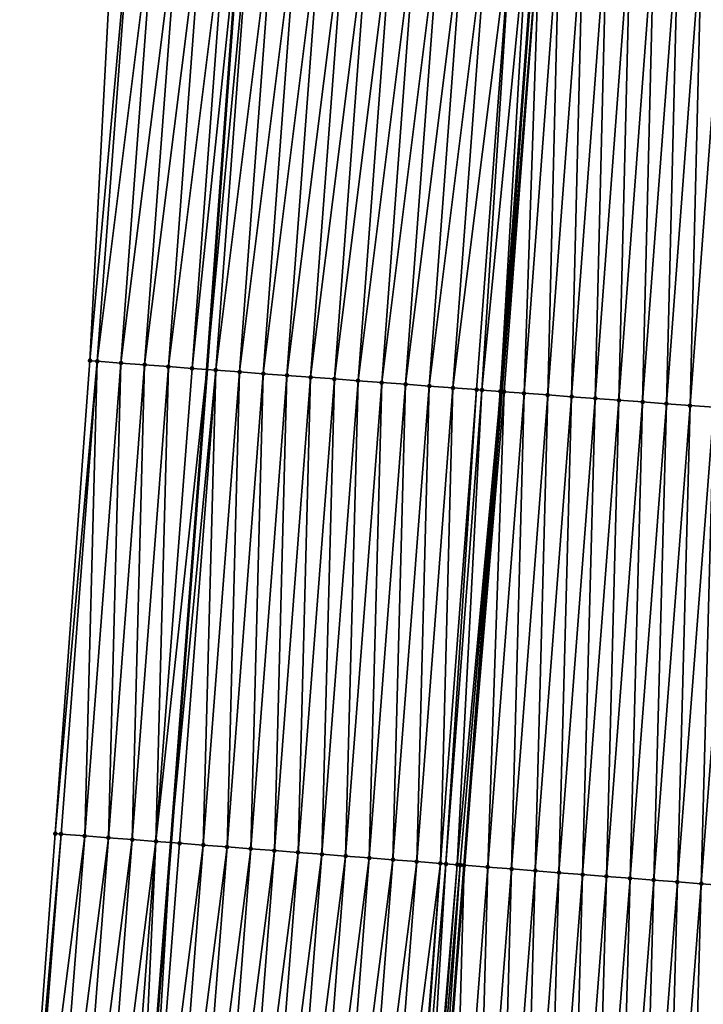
# Model space of a CAD drawing. Header units: feet. Extents: x 2017424 to 2024169, y 808042 to 818730.
# Tile 17 of 256: x 2023435 to 2023463, y 808623 to 808665. Entities that reach past the tile are written whole.
import ezdxf

# ---------------------------------------------------------------- set-up
doc = ezdxf.new("R2010")
doc.units = ezdxf.units.FT
doc.header["$MEASUREMENT"] = 0
for name, color, linetype, lineweight in [('EP_Travel Lane', 172, 'Continuous', 53), ('NB-Road Shots', 141, 'Continuous', 100), ('NB-Road X-Section', 40, 'Continuous', 13), ('STRIPING', 60, 'Continuous', 53)]:
    doc.layers.add(name, color=color, linetype=linetype, lineweight=lineweight)
doc.layers.add('I-77-MM15-17_NB-Surface-BORDER', color=7, linetype='Continuous')
doc.layers.add('I-77-MM15-17_NB-Surface-TIN', color=7, linetype='Continuous')

msp = doc.modelspace()

# ---------------------------------------------------------------- linework, layer by layer
at = {"layer": 'EP_Travel Lane'}
msp.add_polyline3d([(2023459.957172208, 808889.4735069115, 259.941320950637), (2023458.473793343, 808869.5305966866, 259.6579049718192), (2023456.9904181, 808849.587735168, 259.371221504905), (2023455.521646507, 808829.6538696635, 259.112079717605), (2023454.060587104, 808809.7086422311, 258.8766686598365), (2023452.599528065, 808789.7634197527, 258.6407456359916), (2023451.138451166, 808769.8179534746, 258.429676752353), (2023449.677386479, 808749.8726538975, 258.2016066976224), (2023448.216339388, 808729.9275945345, 257.9490549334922), (2023446.755228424, 808709.9816632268, 257.7853934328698), (2023445.294103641, 808690.0355432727, 257.6409705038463), (2023443.832980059, 808670.089439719, 257.4948683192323), (2023442.371833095, 808650.143016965, 257.3813072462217), (2023440.855885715, 808630.2396327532, 257.285352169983), (2023439.302682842, 808610.3000895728, 257.1924232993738)], dxfattribs=at)
at = {"layer": 'I-77-MM15-17_NB-Surface-BORDER', "color": 3, "linetype": 'Continuous', "lineweight": -3}
msp.add_polyline3d([(2023434.504432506, 808610.672555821, 256.9774301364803), (2023435.998182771, 808630.6167183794, 257.0609682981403), (2023437.45905511, 808650.5116325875, 257.1647907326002), (2023438.505230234, 808670.488987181, 257.2807806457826), (2023439.730883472, 808690.4528731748, 257.4048832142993), (2023441.23081618, 808710.3961814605, 257.5408576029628), (2023442.718589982, 808730.3402422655, 257.6925069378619), (2023444.206289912, 808750.2833128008, 257.9451192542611), (2023445.693986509, 808770.2263386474, 258.2022972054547), (2023447.181702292, 808790.1696216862, 258.4332437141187), (2023448.402650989, 808810.132952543, 258.6492144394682), (2023450.652146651, 808830.0193074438, 258.8904314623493), (2023452.361674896, 808849.9322211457, 259.1512882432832), (2023453.662329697, 808869.8880162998, 259.4737143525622), (2023454.220339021, 808889.8999324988, 259.7040095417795)], dxfattribs=at)
at = {"layer": 'I-77-MM15-17_NB-Surface-TIN', "color": 128, "linetype": 'Continuous', "lineweight": -3}
for points in [[(2023437.45905511, 808650.5116325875, 257.1647907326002), (2023439.252447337, 808670.4329933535, 257.3064751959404), (2023438.505230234, 808670.488987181, 257.2807806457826)], [(2023437.76465785, 808650.488722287, 257.1762630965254), (2023439.252447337, 808670.4329933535, 257.3064751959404), (2023437.45905511, 808650.5116325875, 257.1647907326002)], [(2023437.76465785, 808650.488722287, 257.1762630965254), (2023440.249650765, 808670.3582575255, 257.3416686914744), (2023439.252447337, 808670.4329933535, 257.3064751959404)], [(2023437.76465785, 808650.488722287, 257.1762630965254), (2023438.76185997, 808650.4139689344, 257.2132432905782), (2023440.249650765, 808670.3582575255, 257.3416686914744)], [(2023438.76185997, 808650.4139689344, 257.2132432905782), (2023441.246848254, 808670.2834420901, 257.3849785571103), (2023440.249650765, 808670.3582575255, 257.3416686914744)], [(2023438.76185997, 808650.4139689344, 257.2132432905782), (2023439.759057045, 808650.3391479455, 257.2571193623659), (2023441.246848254, 808670.2834420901, 257.3849785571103)], [(2023439.759057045, 808650.3391479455, 257.2571193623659), (2023442.244048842, 808670.2086682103, 257.4240516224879), (2023441.246848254, 808670.2834420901, 257.3849785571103)], [(2023439.759057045, 808650.3391479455, 257.2571193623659), (2023440.756255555, 808650.2643461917, 257.2990343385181), (2023442.244048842, 808670.2086682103, 257.4240516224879)], [(2023440.756255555, 808650.2643461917, 257.2990343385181), (2023443.24124625, 808670.1338516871, 257.4674723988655), (2023442.244048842, 808670.2086682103, 257.4240516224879)], [(2023440.756255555, 808650.2643461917, 257.2990343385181), (2023441.753448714, 808650.1894727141, 257.3482618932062), (2023443.24124625, 808670.1338516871, 257.4674723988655)], [(2023441.753448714, 808650.1894727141, 257.3482618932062), (2023443.832980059, 808670.089439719, 257.4948683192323), (2023443.24124625, 808670.1338516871, 257.4674723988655)], [(2023441.753448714, 808650.1894727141, 257.3482618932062), (2023442.371833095, 808650.143016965, 257.3813072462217), (2023443.832980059, 808670.089439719, 257.4948683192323)], [(2023444.238441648, 808670.0590082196, 257.5136402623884), (2023443.832980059, 808670.089439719, 257.4948683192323), (2023442.371833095, 808650.143016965, 257.3813072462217)], [(2023442.750638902, 808650.11455941, 257.4015499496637), (2023444.238441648, 808670.0590082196, 257.5136402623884), (2023442.371833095, 808650.143016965, 257.3813072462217)], [(2023442.750638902, 808650.11455941, 257.4015499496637), (2023445.235649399, 808669.9843303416, 257.5429254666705), (2023444.238441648, 808670.0590082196, 257.5136402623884)], [(2023442.750638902, 808650.11455941, 257.4015499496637), (2023443.747845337, 808650.0398638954, 257.432633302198), (2023445.235649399, 808669.9843303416, 257.5429254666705)], [(2023443.747845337, 808650.0398638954, 257.432633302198), (2023446.232865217, 808669.9097606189, 257.5611837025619), (2023445.235649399, 808669.9843303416, 257.5429254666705)], [(2023443.747845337, 808650.0398638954, 257.432633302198), (2023444.745062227, 808649.9653085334, 257.4494273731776), (2023446.232865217, 808669.9097606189, 257.5611837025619)], [(2023444.745062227, 808649.9653085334, 257.4494273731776), (2023447.230078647, 808669.8351588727, 257.5827068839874), (2023446.232865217, 808669.9097606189, 257.5611837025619)], [(2023444.745062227, 808649.9653085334, 257.4494273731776), (2023445.742275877, 808649.8907097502, 257.470648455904), (2023447.230078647, 808669.8351588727, 257.5827068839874)], [(2023445.742275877, 808649.8907097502, 257.470648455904), (2023448.227291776, 808669.7605530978, 257.6046407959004), (2023447.230078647, 808669.8351588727, 257.5827068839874)], [(2023445.742275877, 808649.8907097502, 257.470648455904), (2023446.739487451, 808649.8160831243, 257.4947082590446), (2023448.227291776, 808669.7605530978, 257.6046407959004)], [(2023446.739487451, 808649.8160831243, 257.4947082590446), (2023449.224504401, 808669.6859405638, 257.6272638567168), (2023448.227291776, 808669.7605530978, 257.6046407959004)], [(2023446.739487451, 808649.8160831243, 257.4947082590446), (2023447.736700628, 808649.7414779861, 257.5165772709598), (2023449.224504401, 808669.6859405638, 257.6272638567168)], [(2023447.736700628, 808649.7414779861, 257.5165772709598), (2023450.221719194, 808669.6113571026, 257.6469227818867), (2023449.224504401, 808669.6859405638, 257.6272638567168)], [(2023447.736700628, 808649.7414779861, 257.5165772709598), (2023448.733914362, 808649.6668803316, 257.537683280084), (2023450.221719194, 808669.6113571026, 257.6469227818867)], [(2023448.733914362, 808649.6668803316, 257.537683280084), (2023451.218940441, 808669.5368601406, 257.6577627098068), (2023450.221719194, 808669.6113571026, 257.6469227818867)], [(2023448.733914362, 808649.6668803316, 257.537683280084), (2023449.731132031, 808649.5923354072, 257.5534131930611), (2023451.218940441, 808669.5368601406, 257.6577627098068)], [(2023449.731132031, 808649.5923354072, 257.5534131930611), (2023452.216159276, 808669.4623308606, 257.6718975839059), (2023451.218940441, 808669.5368601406, 257.6577627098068)], [(2023449.731132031, 808649.5923354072, 257.5534131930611), (2023450.728351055, 808649.517808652, 257.5672906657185), (2023452.216159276, 808669.4623308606, 257.6718975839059)], [(2023450.728351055, 808649.517808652, 257.5672906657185), (2023453.213375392, 808669.3877651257, 257.689749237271), (2023452.216159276, 808669.4623308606, 257.6718975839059)], [(2023450.728351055, 808649.517808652, 257.5672906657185), (2023451.725570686, 808649.4432900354, 257.5803383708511), (2023453.213375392, 808669.3877651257, 257.689749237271)], [(2023451.725570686, 808649.4432900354, 257.5803383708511), (2023454.210587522, 808669.3131459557, 257.7130488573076), (2023453.213375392, 808669.3877651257, 257.689749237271)], [(2023451.725570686, 808649.4432900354, 257.5803383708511), (2023452.722785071, 808649.368701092, 257.6005562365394), (2023454.210587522, 808669.3131459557, 257.7130488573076)], [(2023452.722785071, 808649.368701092, 257.6005562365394), (2023455.207804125, 808669.2385867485, 257.7302349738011), (2023454.210587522, 808669.3131459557, 257.7130488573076)], [(2023452.722785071, 808649.368701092, 257.6005562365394), (2023453.720001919, 808649.2941451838, 257.6174060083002), (2023455.207804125, 808669.2385867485, 257.7302349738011)], [(2023453.720001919, 808649.2941451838, 257.6174060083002), (2023453.939880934, 808649.2777139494, 257.6203306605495), (2023455.207804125, 808669.2385867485, 257.7302349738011)], [(2023453.939880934, 808649.2777139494, 257.6203306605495), (2023455.891061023, 808669.1875001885, 257.7421397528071), (2023455.207804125, 808669.2385867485, 257.7302349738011)], [(2023453.939880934, 808649.2777139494, 257.6203306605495), (2023454.717224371, 808649.2196643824, 257.6265982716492), (2023455.891061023, 808669.1875001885, 257.7421397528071)], [(2023454.717224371, 808649.2196643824, 257.6265982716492), (2023456.205021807, 808669.1640420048, 257.745946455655), (2023455.891061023, 808669.1875001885, 257.7421397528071)], [(2023454.717224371, 808649.2196643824, 257.6265982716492), (2023456.213020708, 808669.1634450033, 257.7459773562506), (2023456.205021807, 808669.1640420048, 257.745946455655)], [(2023454.717224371, 808649.2196643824, 257.6265982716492), (2023454.725223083, 808649.2190676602, 257.6266022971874), (2023456.213020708, 808669.1634450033, 257.7459773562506)], [(2023454.795024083, 808649.2138603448, 257.62663742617), (2023456.213020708, 808669.1634450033, 257.7459773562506), (2023454.725223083, 808649.2190676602, 257.6266022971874)], [(2023454.795024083, 808649.2138603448, 257.62663742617), (2023456.385113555, 808669.1506007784, 257.7466421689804), (2023456.213020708, 808669.1634450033, 257.7459773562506)], [(2023454.795024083, 808649.2138603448, 257.62663742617), (2023454.876322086, 808649.2077968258, 257.6265263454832), (2023456.385113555, 808669.1506007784, 257.7466421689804)], [(2023454.876322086, 808649.2077968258, 257.6265263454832), (2023455.714460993, 808649.1453735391, 257.6164233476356), (2023456.385113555, 808669.1506007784, 257.7466421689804)], [(2023455.714460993, 808649.1453735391, 257.6164233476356), (2023457.202258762, 808669.0897556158, 257.7353173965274), (2023456.385113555, 808669.1506007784, 257.7466421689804)], [(2023455.714460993, 808649.1453735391, 257.6164233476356), (2023456.711705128, 808649.071183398, 257.5959813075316), (2023457.202258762, 808669.0897556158, 257.7353173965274)], [(2023456.711705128, 808649.071183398, 257.5959813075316), (2023458.199500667, 808669.015535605, 257.7179207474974), (2023457.202258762, 808669.0897556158, 257.7353173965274)], [(2023456.711705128, 808649.071183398, 257.5959813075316), (2023457.708946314, 808648.9969537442, 257.5795678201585), (2023458.199500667, 808669.015535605, 257.7179207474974)], [(2023457.708946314, 808648.9969537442, 257.5795678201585), (2023459.19674388, 808668.9413331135, 257.6987379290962), (2023458.199500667, 808669.015535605, 257.7179207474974)], [(2023457.708946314, 808648.9969537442, 257.5795678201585), (2023458.706186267, 808648.9227075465, 257.5648410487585), (2023459.19674388, 808668.9413331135, 257.6987379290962)], [(2023458.706186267, 808648.9227075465, 257.5648410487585), (2023460.193982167, 808668.8670645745, 257.6862889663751), (2023459.19674388, 808668.9413331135, 257.6987379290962)], [(2023458.706186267, 808648.9227075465, 257.5648410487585), (2023459.703423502, 808648.8484249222, 257.5538281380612), (2023460.193982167, 808668.8670645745, 257.6862889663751)], [(2023459.703423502, 808648.8484249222, 257.5538281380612), (2023461.191218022, 808668.7927634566, 257.6771615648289), (2023460.193982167, 808668.8670645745, 257.6862889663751)], [(2023459.703423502, 808648.8484249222, 257.5538281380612), (2023460.700663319, 808648.7741768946, 257.5392879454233), (2023461.191218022, 808668.7927634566, 257.6771615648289)], [(2023460.700663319, 808648.7741768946, 257.5392879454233), (2023462.18845637, 808668.7184957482, 257.6646279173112), (2023461.191218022, 808668.7927634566, 257.6771615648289)], [(2023460.700663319, 808648.7741768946, 257.5392879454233), (2023461.69790698, 808648.6999804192, 257.519491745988), (2023462.18845637, 808668.7184957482, 257.6646279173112)], [(2023461.69790698, 808648.6999804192, 257.519491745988), (2023463.185700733, 808668.6443086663, 257.6438739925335), (2023462.18845637, 808668.7184957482, 257.6646279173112)], [(2023461.69790698, 808648.6999804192, 257.519491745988), (2023462.695152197, 808648.6258047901, 257.497570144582), (2023463.185700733, 808668.6443086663, 257.6438739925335)], [(2023462.695152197, 808648.6258047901, 257.497570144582), (2023464.182947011, 808668.5701472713, 257.6205011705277), (2023463.185700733, 808668.6443086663, 257.6438739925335)], [(2023462.695152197, 808648.6258047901, 257.497570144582), (2023463.692395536, 808648.5516039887, 257.4782150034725), (2023464.182947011, 808668.5701472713, 257.6205011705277)], [(2023435.998182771, 808630.6167183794, 257.0609682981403), (2023437.76465785, 808650.488722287, 257.1762630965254), (2023437.45905511, 808650.5116325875, 257.1647907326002)], [(2023436.243522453, 808630.597674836, 257.070316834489), (2023437.76465785, 808650.488722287, 257.1762630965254), (2023435.998182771, 808630.6167183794, 257.0609682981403)], [(2023436.243522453, 808630.597674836, 257.070316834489), (2023437.240523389, 808630.5202853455, 257.1100996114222), (2023437.76465785, 808650.488722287, 257.1762630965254)], [(2023437.240523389, 808630.5202853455, 257.1100996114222), (2023438.76185997, 808650.4139689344, 257.2132432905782), (2023437.76465785, 808650.488722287, 257.1762630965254)], [(2023437.240523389, 808630.5202853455, 257.1100996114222), (2023438.237524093, 808630.442892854, 257.1545819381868), (2023438.76185997, 808650.4139689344, 257.2132432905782)], [(2023438.237524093, 808630.442892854, 257.1545819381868), (2023439.759057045, 808650.3391479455, 257.2571193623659), (2023438.76185997, 808650.4139689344, 257.2132432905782)], [(2023438.237524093, 808630.442892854, 257.1545819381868), (2023439.234524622, 808630.3654981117, 257.202589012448), (2023439.759057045, 808650.3391479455, 257.2571193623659)], [(2023439.234524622, 808630.3654981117, 257.202589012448), (2023440.756255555, 808650.2643461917, 257.2990343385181), (2023439.759057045, 808650.3391479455, 257.2571193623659)], [(2023439.234524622, 808630.3654981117, 257.202589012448), (2023440.231525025, 808630.2881017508, 257.2531310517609), (2023440.756255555, 808650.2643461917, 257.2990343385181)], [(2023440.231525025, 808630.2881017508, 257.2531310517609), (2023441.753448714, 808650.1894727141, 257.3482618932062), (2023440.756255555, 808650.2643461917, 257.2990343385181)], [(2023440.231525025, 808630.2881017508, 257.2531310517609), (2023442.371833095, 808650.143016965, 257.3813072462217), (2023441.753448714, 808650.1894727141, 257.3482618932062)], [(2023440.231525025, 808630.2881017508, 257.2531310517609), (2023440.855885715, 808630.2396327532, 257.285352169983), (2023442.371833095, 808650.143016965, 257.3813072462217)], [(2023442.750638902, 808650.11455941, 257.4015499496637), (2023442.371833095, 808650.143016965, 257.3813072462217), (2023440.855885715, 808630.2396327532, 257.285352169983)], [(2023441.228525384, 808630.2107048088, 257.3045828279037), (2023442.750638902, 808650.11455941, 257.4015499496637), (2023440.855885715, 808630.2396327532, 257.285352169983)], [(2023441.228525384, 808630.2107048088, 257.3045828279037), (2023442.225527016, 808630.133324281, 257.3303290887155), (2023442.750638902, 808650.11455941, 257.4015499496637)], [(2023442.225527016, 808630.133324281, 257.3303290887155), (2023443.747845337, 808650.0398638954, 257.432633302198), (2023442.750638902, 808650.11455941, 257.4015499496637)], [(2023442.225527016, 808630.133324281, 257.3303290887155), (2023443.222529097, 808630.0559495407, 257.3470113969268), (2023443.747845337, 808650.0398638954, 257.432633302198)], [(2023443.222529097, 808630.0559495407, 257.3470113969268), (2023444.745062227, 808649.9653085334, 257.4494273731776), (2023443.747845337, 808650.0398638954, 257.432633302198)], [(2023443.222529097, 808630.0559495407, 257.3470113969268), (2023444.219531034, 808629.9785729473, 257.3665961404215), (2023444.745062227, 808649.9653085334, 257.4494273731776)], [(2023444.219531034, 808629.9785729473, 257.3665961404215), (2023445.742275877, 808649.8907097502, 257.470648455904), (2023444.745062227, 808649.9653085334, 257.4494273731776)], [(2023444.219531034, 808629.9785729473, 257.3665961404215), (2023445.216532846, 808629.901194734, 257.3887175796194), (2023445.742275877, 808649.8907097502, 257.470648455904)], [(2023445.216532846, 808629.901194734, 257.3887175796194), (2023446.739487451, 808649.8160831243, 257.4947082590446), (2023445.742275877, 808649.8907097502, 257.470648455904)], [(2023445.216532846, 808629.901194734, 257.3887175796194), (2023446.213534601, 808629.823815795, 257.4119753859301), (2023446.739487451, 808649.8160831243, 257.4947082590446)], [(2023446.213534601, 808629.823815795, 257.4119753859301), (2023447.736700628, 808649.7414779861, 257.5165772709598), (2023446.739487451, 808649.8160831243, 257.4947082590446)], [(2023446.213534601, 808629.823815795, 257.4119753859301), (2023447.210536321, 808629.7464363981, 257.4359504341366), (2023447.736700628, 808649.7414779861, 257.5165772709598)], [(2023447.210536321, 808629.7464363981, 257.4359504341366), (2023448.733914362, 808649.6668803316, 257.537683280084), (2023447.736700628, 808649.7414779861, 257.5165772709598)], [(2023447.210536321, 808629.7464363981, 257.4359504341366), (2023448.207538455, 808629.6690623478, 257.451552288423), (2023448.733914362, 808649.6668803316, 257.537683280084)], [(2023448.207538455, 808629.6690623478, 257.451552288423), (2023449.731132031, 808649.5923354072, 257.5534131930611), (2023448.733914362, 808649.6668803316, 257.537683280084)], [(2023448.207538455, 808629.6690623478, 257.451552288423), (2023449.204540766, 808629.5916905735, 257.4635896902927), (2023449.731132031, 808649.5923354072, 257.5534131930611)], [(2023449.204540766, 808629.5916905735, 257.4635896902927), (2023450.728351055, 808649.517808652, 257.5672906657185), (2023449.731132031, 808649.5923354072, 257.5534131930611)], [(2023449.204540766, 808629.5916905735, 257.4635896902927), (2023450.201542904, 808629.5143165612, 257.4791318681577), (2023450.728351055, 808649.517808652, 257.5672906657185)], [(2023450.201542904, 808629.5143165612, 257.4791318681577), (2023451.725570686, 808649.4432900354, 257.5803383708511), (2023450.728351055, 808649.517808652, 257.5672906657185)], [(2023450.201542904, 808629.5143165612, 257.4791318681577), (2023451.198544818, 808629.4369396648, 257.4991910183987), (2023451.725570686, 808649.4432900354, 257.5803383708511)], [(2023451.198544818, 808629.4369396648, 257.4991910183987), (2023452.722785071, 808649.368701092, 257.6005562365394), (2023451.725570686, 808649.4432900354, 257.5803383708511)], [(2023451.198544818, 808629.4369396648, 257.4991910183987), (2023452.195546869, 808629.3595645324, 257.5164875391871), (2023452.722785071, 808649.368701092, 257.6005562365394)], [(2023452.195546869, 808629.3595645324, 257.5164875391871), (2023453.720001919, 808649.2941451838, 257.6174060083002), (2023452.722785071, 808649.368701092, 257.6005562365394)], [(2023452.195546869, 808629.3595645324, 257.5164875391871), (2023452.42686895, 808629.3416132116, 257.518825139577), (2023453.720001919, 808649.2941451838, 257.6174060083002)], [(2023452.42686895, 808629.3416132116, 257.518825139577), (2023453.939880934, 808649.2777139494, 257.6203306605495), (2023453.720001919, 808649.2941451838, 257.6174060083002)], [(2023452.42686895, 808629.3416132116, 257.518825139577), (2023452.905335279, 808629.3044843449, 257.5211312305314), (2023453.939880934, 808649.2777139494, 257.6203306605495)], [(2023452.905335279, 808629.3044843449, 257.5211312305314), (2023454.717224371, 808649.2196643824, 257.6265982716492), (2023453.939880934, 808649.2777139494, 257.6203306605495)], [(2023452.905335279, 808629.3044843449, 257.5211312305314), (2023453.02858383, 808629.294920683, 257.5211108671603), (2023454.717224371, 808649.2196643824, 257.6265982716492)], [(2023453.02858383, 808629.294920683, 257.5211108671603), (2023453.192549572, 808629.2821978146, 257.5206061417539), (2023454.717224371, 808649.2196643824, 257.6265982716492)], [(2023453.192549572, 808629.2821978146, 257.5206061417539), (2023453.200543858, 808629.2815775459, 257.5205107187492), (2023454.717224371, 808649.2196643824, 257.6265982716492)], [(2023454.717224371, 808649.2196643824, 257.6265982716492), (2023453.200543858, 808629.2815775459, 257.5205107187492), (2023454.725223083, 808649.2190676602, 257.6266022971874)], [(2023454.795024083, 808649.2138603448, 257.62663742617), (2023454.725223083, 808649.2190676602, 257.6266022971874), (2023453.200543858, 808629.2815775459, 257.5205107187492)], [(2023454.795024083, 808649.2138603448, 257.62663742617), (2023453.200543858, 808629.2815775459, 257.5205107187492), (2023454.876322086, 808649.2077968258, 257.6265263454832)], [(2023454.189553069, 808629.2048413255, 257.5087055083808), (2023454.876322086, 808649.2077968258, 257.6265263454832), (2023453.200543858, 808629.2815775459, 257.5205107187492)], [(2023454.189553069, 808629.2048413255, 257.5087055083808), (2023455.714460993, 808649.1453735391, 257.6164233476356), (2023454.876322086, 808649.2077968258, 257.6265263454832)], [(2023454.189553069, 808629.2048413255, 257.5087055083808), (2023455.186556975, 808629.1274901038, 257.4885560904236), (2023455.714460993, 808649.1453735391, 257.6164233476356)], [(2023455.186556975, 808629.1274901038, 257.4885560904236), (2023456.711705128, 808649.071183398, 257.5959813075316), (2023455.714460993, 808649.1453735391, 257.6164233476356)], [(2023455.186556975, 808629.1274901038, 257.4885560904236), (2023456.183560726, 808629.0501368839, 257.4715358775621), (2023456.711705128, 808649.071183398, 257.5959813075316)], [(2023456.183560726, 808629.0501368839, 257.4715358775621), (2023457.708946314, 808648.9969537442, 257.5795678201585), (2023456.711705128, 808649.071183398, 257.5959813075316)], [(2023456.183560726, 808629.0501368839, 257.4715358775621), (2023457.180564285, 808628.9727811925, 257.4583858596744), (2023457.708946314, 808648.9969537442, 257.5795678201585)], [(2023457.180564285, 808628.9727811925, 257.4583858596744), (2023458.706186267, 808648.9227075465, 257.5648410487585), (2023457.708946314, 808648.9969537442, 257.5795678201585)], [(2023457.180564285, 808628.9727811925, 257.4583858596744), (2023458.177567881, 808628.8954259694, 257.4445030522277), (2023458.706186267, 808648.9227075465, 257.5648410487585)], [(2023458.177567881, 808628.8954259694, 257.4445030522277), (2023459.703423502, 808648.8484249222, 257.5538281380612), (2023458.706186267, 808648.9227075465, 257.5648410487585)], [(2023458.177567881, 808628.8954259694, 257.4445030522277), (2023459.174571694, 808628.8180735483, 257.4262316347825), (2023459.703423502, 808648.8484249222, 257.5538281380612)], [(2023459.174571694, 808628.8180735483, 257.4262316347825), (2023460.700663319, 808648.7741768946, 257.5392879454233), (2023459.703423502, 808648.8484249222, 257.5538281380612)], [(2023459.174571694, 808628.8180735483, 257.4262316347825), (2023460.171575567, 808628.7407219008, 257.4067486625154), (2023460.700663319, 808648.7741768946, 257.5392879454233)], [(2023460.171575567, 808628.7407219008, 257.4067486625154), (2023461.69790698, 808648.6999804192, 257.519491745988), (2023460.700663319, 808648.7741768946, 257.5392879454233)], [(2023460.171575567, 808628.7407219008, 257.4067486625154), (2023461.168579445, 808628.6633703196, 257.3871620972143), (2023461.69790698, 808648.6999804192, 257.519491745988)], [(2023461.168579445, 808628.6633703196, 257.3871620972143), (2023462.695152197, 808648.6258047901, 257.497570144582), (2023461.69790698, 808648.6999804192, 257.519491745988)], [(2023461.168579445, 808628.6633703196, 257.3871620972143), (2023462.165583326, 808628.5860187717, 257.3675234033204), (2023462.695152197, 808648.6258047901, 257.497570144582)], [(2023462.165583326, 808628.5860187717, 257.3675234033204), (2023463.692395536, 808648.5516039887, 257.4782150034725), (2023462.695152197, 808648.6258047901, 257.497570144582)], [(2023462.165583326, 808628.5860187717, 257.3675234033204), (2023463.162587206, 808628.5086672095, 257.3479069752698), (2023463.692395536, 808648.5516039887, 257.4782150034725)], [(2023463.162587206, 808628.5086672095, 257.3479069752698), (2023464.68963597, 808648.4773642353, 257.4628311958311), (2023463.692395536, 808648.5516039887, 257.4782150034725)], [(2023463.162587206, 808628.5086672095, 257.3479069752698), (2023464.159590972, 808628.4313141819, 257.3305857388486), (2023464.68963597, 808648.4773642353, 257.4628311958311)], [(2023434.504432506, 808610.672555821, 256.9774301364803), (2023436.243522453, 808630.597674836, 257.070316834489), (2023435.998182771, 808630.6167183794, 257.0609682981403)], [(2023434.696244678, 808610.6576672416, 256.9845877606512), (2023436.243522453, 808630.597674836, 257.070316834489), (2023434.504432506, 808610.672555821, 256.9774301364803)], [(2023434.696244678, 808610.6576672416, 256.9845877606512), (2023437.240523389, 808630.5202853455, 257.1100996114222), (2023436.243522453, 808630.597674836, 257.070316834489)], [(2023434.696244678, 808610.6576672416, 256.9845877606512), (2023435.693245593, 808610.5802774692, 257.0248189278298), (2023437.240523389, 808630.5202853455, 257.1100996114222)], [(2023435.693245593, 808610.5802774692, 257.0248189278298), (2023438.237524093, 808630.442892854, 257.1545819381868), (2023437.240523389, 808630.5202853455, 257.1100996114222)], [(2023435.693245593, 808610.5802774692, 257.0248189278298), (2023436.69024632, 808610.5028852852, 257.0688271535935), (2023438.237524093, 808630.442892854, 257.1545819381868)], [(2023436.69024632, 808610.5028852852, 257.0688271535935), (2023439.234524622, 808630.3654981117, 257.202589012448), (2023438.237524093, 808630.442892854, 257.1545819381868)], [(2023436.69024632, 808610.5028852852, 257.0688271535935), (2023437.687246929, 808610.4254915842, 257.1152104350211), (2023439.234524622, 808630.3654981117, 257.202589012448)], [(2023437.687246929, 808610.4254915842, 257.1152104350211), (2023440.231525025, 808630.2881017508, 257.2531310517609), (2023439.234524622, 808630.3654981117, 257.202589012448)], [(2023437.687246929, 808610.4254915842, 257.1152104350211), (2023438.684247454, 808610.3480967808, 257.1633206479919), (2023440.231525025, 808630.2881017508, 257.2531310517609)], [(2023438.684247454, 808610.3480967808, 257.1633206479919), (2023439.302682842, 808610.3000895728, 257.1924232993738), (2023440.231525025, 808630.2881017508, 257.2531310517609)], [(2023440.231525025, 808630.2881017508, 257.2531310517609), (2023439.302682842, 808610.3000895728, 257.1924232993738), (2023440.855885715, 808630.2396327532, 257.285352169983)], [(2023439.681248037, 808610.270702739, 257.2102380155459), (2023440.855885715, 808630.2396327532, 257.285352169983), (2023439.302682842, 808610.3000895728, 257.1924232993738)], [(2023439.681248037, 808610.270702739, 257.2102380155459), (2023441.228525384, 808630.2107048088, 257.3045828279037), (2023440.855885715, 808630.2396327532, 257.285352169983)], [(2023439.681248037, 808610.270702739, 257.2102380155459), (2023442.225527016, 808630.133324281, 257.3303290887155), (2023441.228525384, 808630.2107048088, 257.3045828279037)], [(2023439.681248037, 808610.270702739, 257.2102380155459), (2023440.678249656, 808610.1933220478, 257.2362471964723), (2023442.225527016, 808630.133324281, 257.3303290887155)], [(2023440.678249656, 808610.1933220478, 257.2362471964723), (2023443.222529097, 808630.0559495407, 257.3470113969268), (2023442.225527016, 808630.133324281, 257.3303290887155)], [(2023440.678249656, 808610.1933220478, 257.2362471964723), (2023441.675251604, 808610.1159455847, 257.2556352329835), (2023443.222529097, 808630.0559495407, 257.3470113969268)], [(2023441.675251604, 808610.1159455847, 257.2556352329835), (2023444.219531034, 808629.9785729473, 257.3665961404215), (2023443.222529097, 808630.0559495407, 257.3470113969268)], [(2023441.675251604, 808610.1159455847, 257.2556352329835), (2023442.672253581, 808610.0385695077, 257.2744181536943), (2023444.219531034, 808629.9785729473, 257.3665961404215)], [(2023442.672253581, 808610.0385695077, 257.2744181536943), (2023445.216532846, 808629.901194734, 257.3887175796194), (2023444.219531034, 808629.9785729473, 257.3665961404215)], [(2023442.672253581, 808610.0385695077, 257.2744181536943), (2023443.669255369, 808609.9611909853, 257.2970309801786), (2023445.216532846, 808629.901194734, 257.3887175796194)], [(2023443.669255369, 808609.9611909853, 257.2970309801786), (2023446.213534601, 808629.823815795, 257.4119753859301), (2023445.216532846, 808629.901194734, 257.3887175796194)], [(2023443.669255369, 808609.9611909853, 257.2970309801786), (2023444.666257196, 808609.8838129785, 257.3188362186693), (2023446.213534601, 808629.823815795, 257.4119753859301)], [(2023444.666257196, 808609.8838129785, 257.3188362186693), (2023447.210536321, 808629.7464363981, 257.4359504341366), (2023446.213534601, 808629.823815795, 257.4119753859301)], [(2023444.666257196, 808609.8838129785, 257.3188362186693), (2023445.663259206, 808609.8064373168, 257.3369689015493), (2023447.210536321, 808629.7464363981, 257.4359504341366)], [(2023445.663259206, 808609.8064373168, 257.3369689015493), (2023448.207538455, 808629.6690623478, 257.451552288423), (2023447.210536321, 808629.7464363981, 257.4359504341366)], [(2023445.663259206, 808609.8064373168, 257.3369689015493), (2023446.660261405, 808609.729064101, 257.3512708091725), (2023448.207538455, 808629.6690623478, 257.451552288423)], [(2023446.660261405, 808609.729064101, 257.3512708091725), (2023449.204540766, 808629.5916905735, 257.4635896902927), (2023448.207538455, 808629.6690623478, 257.451552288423)], [(2023446.660261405, 808609.729064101, 257.3512708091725), (2023447.657263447, 808609.6516888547, 257.3687532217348), (2023449.204540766, 808629.5916905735, 257.4635896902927)], [(2023447.657263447, 808609.6516888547, 257.3687532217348), (2023450.201542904, 808629.5143165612, 257.4791318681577), (2023449.204540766, 808629.5916905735, 257.4635896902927)], [(2023447.657263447, 808609.6516888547, 257.3687532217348), (2023448.6542656, 808609.5743150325, 257.384005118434), (2023450.201542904, 808629.5143165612, 257.4791318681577)], [(2023448.6542656, 808609.5743150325, 257.384005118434), (2023451.198544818, 808629.4369396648, 257.4991910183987), (2023450.201542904, 808629.5143165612, 257.4791318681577)], [(2023448.6542656, 808609.5743150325, 257.384005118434), (2023449.651267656, 808609.4969399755, 257.4011903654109), (2023451.198544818, 808629.4369396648, 257.4991910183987)], [(2023449.651267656, 808609.4969399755, 257.4011903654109), (2023452.195546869, 808629.3595645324, 257.5164875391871), (2023451.198544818, 808629.4369396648, 257.4991910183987)], [(2023449.651267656, 808609.4969399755, 257.4011903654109), (2023450.648269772, 808609.4195656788, 257.4171853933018), (2023452.195546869, 808629.3595645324, 257.5164875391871)], [(2023450.648269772, 808609.4195656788, 257.4171853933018), (2023450.742074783, 808609.4122859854, 257.4183357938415), (2023452.195546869, 808629.3595645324, 257.5164875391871)], [(2023450.742074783, 808609.4122859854, 257.4183357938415), (2023452.42686895, 808629.3416132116, 257.518825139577), (2023452.195546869, 808629.3595645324, 257.5164875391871)], [(2023450.742074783, 808609.4122859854, 257.4183357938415), (2023451.234214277, 808609.3740958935, 257.4210089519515), (2023452.42686895, 808629.3416132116, 257.518825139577)], [(2023451.234214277, 808609.3740958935, 257.4210089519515), (2023452.905335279, 808629.3044843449, 257.5211312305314), (2023452.42686895, 808629.3416132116, 257.518825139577)], [(2023451.234214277, 808609.3740958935, 257.4210089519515), (2023451.342555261, 808609.3656890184, 257.4209745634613), (2023452.905335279, 808629.3044843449, 257.5211312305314)], [(2023451.342555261, 808609.3656890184, 257.4209745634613), (2023453.02858383, 808629.294920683, 257.5211108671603), (2023452.905335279, 808629.3044843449, 257.5211312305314)], [(2023451.342555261, 808609.3656890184, 257.4209745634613), (2023451.645272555, 808609.3421999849, 257.4197076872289), (2023453.02858383, 808629.294920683, 257.5211108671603)], [(2023451.645272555, 808609.3421999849, 257.4197076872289), (2023453.192549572, 808629.2821978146, 257.5206061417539), (2023453.02858383, 808629.294920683, 257.5211108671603)], [(2023451.645272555, 808609.3421999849, 257.4197076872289), (2023451.653267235, 808609.3415796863, 257.4196115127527), (2023453.192549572, 808629.2821978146, 257.5206061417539)], [(2023453.192549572, 808629.2821978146, 257.5206061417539), (2023451.653267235, 808609.3415796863, 257.4196115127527), (2023453.200543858, 808629.2815775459, 257.5205107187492)], [(2023452.642276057, 808609.2648435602, 257.4077139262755), (2023453.200543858, 808629.2815775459, 257.5205107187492), (2023451.653267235, 808609.3415796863, 257.4196115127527)], [(2023452.642276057, 808609.2648435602, 257.4077139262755), (2023454.189553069, 808629.2048413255, 257.5087055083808), (2023453.200543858, 808629.2815775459, 257.5205107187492)], [(2023452.642276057, 808609.2648435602, 257.4077139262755), (2023453.639279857, 808609.1874909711, 257.3897130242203), (2023454.189553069, 808629.2048413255, 257.5087055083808)], [(2023453.639279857, 808609.1874909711, 257.3897130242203), (2023455.186556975, 808629.1274901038, 257.4885560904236), (2023454.189553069, 808629.2048413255, 257.5087055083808)], [(2023453.639279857, 808609.1874909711, 257.3897130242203), (2023454.636283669, 808609.1101385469, 257.3714536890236), (2023455.186556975, 808629.1274901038, 257.4885560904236)], [(2023454.636283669, 808609.1101385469, 257.3714536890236), (2023456.183560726, 808629.0501368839, 257.4715358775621), (2023455.186556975, 808629.1274901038, 257.4885560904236)], [(2023454.636283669, 808609.1101385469, 257.3714536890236), (2023455.633287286, 808609.032783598, 257.3571483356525), (2023456.183560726, 808629.0501368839, 257.4715358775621)], [(2023455.633287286, 808609.032783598, 257.3571483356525), (2023457.180564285, 808628.9727811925, 257.4583858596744), (2023456.183560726, 808629.0501368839, 257.4715358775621)], [(2023455.633287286, 808609.032783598, 257.3571483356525), (2023456.630290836, 808608.9554277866, 257.3441938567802), (2023457.180564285, 808628.9727811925, 257.4583858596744)], [(2023456.630290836, 808608.9554277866, 257.3441938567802), (2023458.177567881, 808628.8954259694, 257.4445030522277), (2023457.180564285, 808628.9727811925, 257.4583858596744)], [(2023456.630290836, 808608.9554277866, 257.3441938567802), (2023457.627294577, 808608.8780744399, 257.3273795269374), (2023458.177567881, 808628.8954259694, 257.4445030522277)], [(2023457.627294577, 808608.8780744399, 257.3273795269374), (2023459.174571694, 808628.8180735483, 257.4262316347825), (2023458.177567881, 808628.8954259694, 257.4445030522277)], [(2023457.627294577, 808608.8780744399, 257.3273795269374), (2023458.624298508, 808608.8007235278, 257.306752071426), (2023459.174571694, 808628.8180735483, 257.4262316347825)], [(2023458.624298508, 808608.8007235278, 257.306752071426), (2023460.171575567, 808628.7407219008, 257.4067486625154), (2023459.174571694, 808628.8180735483, 257.4262316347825)], [(2023458.624298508, 808608.8007235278, 257.306752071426), (2023459.621302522, 808608.7233737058, 257.2844177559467), (2023460.171575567, 808628.7407219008, 257.4067486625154)], [(2023459.621302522, 808608.7233737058, 257.2844177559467), (2023461.168579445, 808628.6633703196, 257.3871620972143), (2023460.171575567, 808628.7407219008, 257.4067486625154)], [(2023459.621302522, 808608.7233737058, 257.2844177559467), (2023460.618306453, 808608.6460228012, 257.2637788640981), (2023461.168579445, 808628.6633703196, 257.3871620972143)], [(2023460.618306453, 808608.6460228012, 257.2637788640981), (2023462.165583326, 808628.5860187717, 257.3675234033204), (2023461.168579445, 808628.6633703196, 257.3871620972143)], [(2023460.618306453, 808608.6460228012, 257.2637788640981), (2023461.615310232, 808608.5686699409, 257.2462026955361), (2023462.165583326, 808628.5860187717, 257.3675234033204)], [(2023461.615310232, 808608.5686699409, 257.2462026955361), (2023463.162587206, 808628.5086672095, 257.3479069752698), (2023462.165583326, 808628.5860187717, 257.3675234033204)], [(2023461.615310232, 808608.5686699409, 257.2462026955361), (2023462.612313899, 808608.4913156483, 257.2308694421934), (2023463.162587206, 808628.5086672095, 257.3479069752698)], [(2023462.612313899, 808608.4913156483, 257.2308694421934), (2023464.159590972, 808628.4313141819, 257.3305857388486), (2023463.162587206, 808628.5086672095, 257.3479069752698)], [(2023462.612313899, 808608.4913156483, 257.2308694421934), (2023463.316819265, 808608.4366573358, 257.2169491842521), (2023464.159590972, 808628.4313141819, 257.3305857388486)]]:
    msp.add_3dface(points, dxfattribs=at)
at = {"layer": 'NB-Road Shots', "lineweight": 100}
for p in [(2023437.45905511, 808650.5116325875, 257.1647907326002), (2023437.76465785, 808650.488722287, 257.1762630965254), (2023438.76185997, 808650.4139689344, 257.2132432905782), (2023439.759057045, 808650.3391479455, 257.2571193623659), (2023440.756255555, 808650.2643461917, 257.2990343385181), (2023441.753448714, 808650.1894727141, 257.3482618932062), (2023442.750638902, 808650.11455941, 257.4015499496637), (2023443.747845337, 808650.0398638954, 257.432633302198), (2023444.745062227, 808649.9653085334, 257.4494273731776), (2023445.742275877, 808649.8907097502, 257.470648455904), (2023446.739487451, 808649.8160831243, 257.4947082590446), (2023447.736700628, 808649.7414779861, 257.5165772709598), (2023448.733914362, 808649.6668803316, 257.537683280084), (2023449.731132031, 808649.5923354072, 257.5534131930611), (2023450.728351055, 808649.517808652, 257.5672906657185), (2023451.725570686, 808649.4432900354, 257.5803383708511), (2023452.722785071, 808649.368701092, 257.6005562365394), (2023453.720001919, 808649.2941451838, 257.6174060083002), (2023453.939880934, 808649.2777139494, 257.6203306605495), (2023454.717224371, 808649.2196643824, 257.6265982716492), (2023454.795024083, 808649.2138603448, 257.62663742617), (2023454.876322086, 808649.2077968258, 257.6265263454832), (2023455.714460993, 808649.1453735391, 257.6164233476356), (2023456.711705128, 808649.071183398, 257.5959813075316), (2023457.708946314, 808648.9969537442, 257.5795678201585), (2023458.706186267, 808648.9227075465, 257.5648410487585), (2023459.703423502, 808648.8484249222, 257.5538281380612), (2023460.700663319, 808648.7741768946, 257.5392879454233), (2023461.69790698, 808648.6999804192, 257.519491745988), (2023462.695152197, 808648.6258047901, 257.497570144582), (2023435.998182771, 808630.6167183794, 257.0609682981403), (2023436.243522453, 808630.597674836, 257.070316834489), (2023437.240523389, 808630.5202853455, 257.1100996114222), (2023438.237524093, 808630.442892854, 257.1545819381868), (2023439.234524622, 808630.3654981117, 257.202589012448), (2023440.231525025, 808630.2881017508, 257.2531310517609), (2023441.228525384, 808630.2107048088, 257.3045828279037), (2023442.225527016, 808630.133324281, 257.3303290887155), (2023443.222529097, 808630.0559495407, 257.3470113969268), (2023444.219531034, 808629.9785729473, 257.3665961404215), (2023445.216532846, 808629.901194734, 257.3887175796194), (2023446.213534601, 808629.823815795, 257.4119753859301), (2023447.210536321, 808629.7464363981, 257.4359504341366), (2023448.207538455, 808629.6690623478, 257.451552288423), (2023449.204540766, 808629.5916905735, 257.4635896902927), (2023450.201542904, 808629.5143165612, 257.4791318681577), (2023451.198544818, 808629.4369396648, 257.4991910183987), (2023452.195546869, 808629.3595645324, 257.5164875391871), (2023452.42686895, 808629.3416132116, 257.518825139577), (2023452.905335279, 808629.3044843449, 257.5211312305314), (2023453.02858383, 808629.294920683, 257.5211108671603), (2023453.192549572, 808629.2821978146, 257.5206061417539), (2023454.189553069, 808629.2048413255, 257.5087055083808), (2023455.186556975, 808629.1274901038, 257.4885560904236), (2023456.183560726, 808629.0501368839, 257.4715358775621), (2023457.180564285, 808628.9727811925, 257.4583858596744), (2023458.177567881, 808628.8954259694, 257.4445030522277), (2023459.174571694, 808628.8180735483, 257.4262316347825), (2023460.171575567, 808628.7407219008, 257.4067486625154), (2023461.168579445, 808628.6633703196, 257.3871620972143), (2023462.165583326, 808628.5860187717, 257.3675234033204), (2023463.162587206, 808628.5086672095, 257.3479069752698)]:
    msp.add_point(p, dxfattribs=at)
at = {"layer": 'NB-Road X-Section', "extrusion": (0.07438704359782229, 0.9971809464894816, 0.009835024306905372), "elevation": 956890.9422751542, "flags": 128}
msp.add_lwpolyline([(-1957719.149164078, -9154.392559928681), (-1957718.149164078, -9154.377819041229), (-1957717.149164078, -9154.36208912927), (-1957716.149164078, -9154.343920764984), (-1957715.149164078, -9154.325195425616), (-1957714.149164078, -9154.303970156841), (-1957713.149164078, -9154.27791149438), (-1957712.149164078, -9154.250207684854), (-1957711.149164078, -9154.223556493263), (-1957710.149164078, -9154.199035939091), (-1957709.149164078, -9154.17652593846), (-1957708.149164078, -9154.154669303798), (-1957707.149164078, -9154.13171174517), (-1957706.149164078, -9154.108558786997), (-1957705.149164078, -9154.08483867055), (-1957704.149164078, -9154.058907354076), (-1957703.149164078, -9154.040544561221), (-1957702.149164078, -9154.025579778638), (-1957701.149164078, -9154.010195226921), (-1957700.149164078, -9153.990839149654), (-1957699.149164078, -9153.968916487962), (-1957698.149164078, -9153.949119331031), (-1957697.149164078, -9153.934578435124), (-1957696.149164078, -9153.923564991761), (-1957695.149164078, -9153.908837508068), (-1957694.149164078, -9153.892423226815), (-1957693.149164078, -9153.871980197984), (-1957692.308703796, -9153.861876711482), (-1957692.227179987, -9153.861765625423), (-1957692.149164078, -9153.861804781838), (-1957691.369656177, -9153.868072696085), (-1957691.149164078, -9153.87099748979), (-1957690.149164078, -9153.88784807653), (-1957689.149164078, -9153.908066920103), (-1957688.149164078, -9153.92111525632), (-1957687.149164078, -9153.934993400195), (-1957686.149164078, -9153.950724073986), (-1957685.149164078, -9153.97183110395), (-1957684.149164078, -9153.993701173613), (-1957683.149164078, -9154.01776214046), (-1957682.149164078, -9154.038984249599), (-1957681.149164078, -9154.05577913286), (-1957680.149164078, -9154.086863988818), (-1957679.149164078, -9154.140154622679), (-1957678.149164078, -9154.18938455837), (-1957677.149164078, -9154.23130156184), (-1957676.149164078, -9154.275179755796), (-1957675.149164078, -9154.312161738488), (-1957674.842703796, -9154.3236346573)], dxfattribs=at)
at = {"layer": 'NB-Road X-Section', "extrusion": (0.0773640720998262, 0.9970027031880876, 0.000640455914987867), "elevation": 962748.3238378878, "flags": 128}
msp.add_lwpolyline([(-1954855.849576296, -359.5997782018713), (-1954854.849576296, -359.5840961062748), (-1954853.849576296, -359.5665300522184), (-1954852.849576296, -359.5481205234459), (-1954851.849576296, -359.5283441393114), (-1954850.849576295, -359.5059903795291), (-1954849.849576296, -359.480317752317), (-1954848.849576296, -359.4523106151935), (-1954847.849576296, -359.424459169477), (-1954846.849576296, -359.4004651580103), (-1954845.849576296, -359.3805070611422), (-1954844.849576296, -359.3593837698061), (-1954843.849576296, -359.3341517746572), (-1954842.849576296, -359.3086090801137), (-1954841.849576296, -359.2860183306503), (-1954840.849576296, -359.2673465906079), (-1954839.849576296, -359.2500253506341), (-1954838.849576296, -359.2304089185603), (-1954837.849576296, -359.2107702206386), (-1954836.849576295, -359.1911836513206), (-1954835.849576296, -359.1717006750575), (-1954834.849576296, -359.1534292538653), (-1954833.849576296, -359.1395464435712), (-1954832.849576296, -359.1263964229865), (-1954831.849576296, -359.1093762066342), (-1954830.849576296, -359.0892267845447), (-1954829.849576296, -359.0773261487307), (-1954829.685117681, -359.0768214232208), (-1954829.561498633, -359.0768010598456), (-1954829.081593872, -359.079107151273), (-1954828.849576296, -359.0814447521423), (-1954827.849576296, -359.0987412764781), (-1954826.849576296, -359.1188004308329), (-1954825.849576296, -359.1343426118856), (-1954824.849576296, -359.146380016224), (-1954823.849576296, -359.1619818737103), (-1954822.849576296, -359.1859569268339), (-1954821.849576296, -359.2092147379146), (-1954820.849576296, -359.2313361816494), (-1954819.849576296, -359.2509209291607), (-1954818.849576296, -359.2676032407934), (-1954817.849576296, -359.2933495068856), (-1954816.849576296, -359.3448012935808), (-1954815.849576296, -359.3953433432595), (-1954814.849576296, -359.4433504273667), (-1954813.849576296, -359.4878327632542), (-1954812.849576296, -359.5276155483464), (-1954812.603498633, -359.5369640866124)], dxfattribs=at)
at = {"layer": 'STRIPING'}
msp.add_polyline3d([(2023472.536142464, 808888.5425814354, 260.1888175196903), (2023471.066030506, 808868.5985767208, 259.9131881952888), (2023469.595908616, 808848.6544372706, 259.6466093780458), (2023468.114894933, 808828.7116702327, 259.3936102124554), (2023466.627187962, 808808.7685081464, 259.1503345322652), (2023465.139465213, 808788.8251345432, 258.9286231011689), (2023463.651733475, 808768.8816404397, 258.7191972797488), (2023462.16401026, 808748.9382605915, 258.4981216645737), (2023460.676307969, 808728.9951612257, 258.2484503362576), (2023459.188595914, 808709.051930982, 258.012122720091), (2023457.700808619, 808689.1076921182, 257.8786299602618), (2023456.213020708, 808669.1634450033, 257.7459773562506), (2023454.725223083, 808649.2190676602, 257.6266022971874), (2023453.200543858, 808629.2815775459, 257.5205107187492), (2023451.653267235, 808609.3415796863, 257.4196115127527)], dxfattribs=at)

doc.saveas('drawing.dxf')
